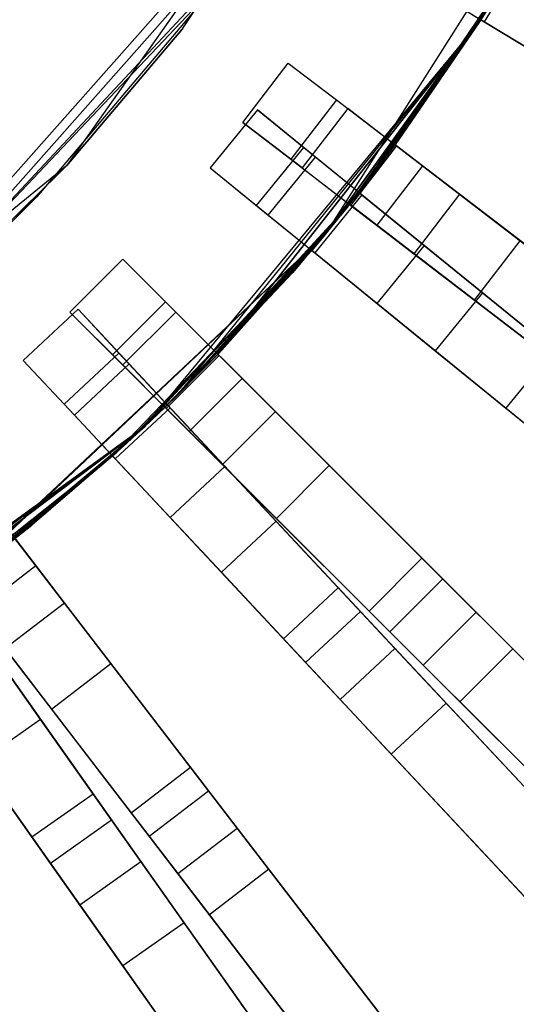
# Model space of a CAD drawing. Extents: x 0.2 to 26, y -12.8 to 12.8.
# Tile 34 of 97: x 17.5 to 19.1, y -7 to -3.7. Entities that reach past the tile are written whole.
import ezdxf

# ---------------------------------------------------------------- set-up
doc = ezdxf.new("R2010")
doc.units = 0
doc.header["$LTSCALE"] = 2.54
doc.layers.get('0').update_dxf_attribs({"color": 13, "linetype": 'CONTINUOUS'})

# ---------------------------------------------------------------- blocks, each defined once
blk = doc.blocks.new('PUKET-M-11161_B_STL')
at = {"color": 0}
for p, q in [((19.7443, -2.1631, 44.1364), (18.9972, -3.7508, 44.1364)), ((19.7443, -2.1631, 44.1364), (18.9972, -3.7508, 44.1364)), ((18.5918, -2.8524, 44.1364), (17.6181, -4.2318, 44.1364)), ((18.5918, -2.8524, 44.1364), (17.6181, -4.2318, 44.1364)), ((18.0062, -3.7737, 42.4364), (18.5918, -2.8524, 44.1364)), ((18.0062, -3.7737, 42.4364), (18.5918, -2.8524, 44.1364)), ((19.4207, -2.9805, 1.6364), (18.4805, -4.462, 1.6364)), ((19.4207, -2.9805, 1.6364), (18.4805, -4.462, 1.6364)), ((18.0062, -3.7737, 42.4364), (18.466, -3.0831, 42.4364)), ((18.0062, -3.7737, 42.4364), (18.466, -3.0831, 42.4364)), ((19.1801, -3.4457, 42.9708), (18.9972, -3.7508, 42.4364)), ((19.1801, -3.4457, 42.9708), (18.9972, -3.7508, 42.4364)), ((18.1329, -3.483, 44.1003), (17.1528, -4.5894, 44.1003)), ((17.1528, -4.5894, 1.6003), (18.1329, -3.483, 1.6003)), ((17.1528, -4.5894, 1.6003), (18.1329, -3.483, 1.6003)), ((18.1329, -3.483, 44.1003), (17.1528, -4.5894, 44.1003)), ((17.1727, -4.6119, 44.1003), (18.1576, -3.5001, 44.1003)), ((18.1576, -3.5001, 1.6003), (17.1727, -4.6119, 1.6003)), ((17.1727, -4.6119, 44.1003), (18.1576, -3.5001, 44.1003)), ((18.1576, -3.5001, 1.6003), (17.1727, -4.6119, 1.6003)), ((19.143, -3.5365, 38.3441), (19.0131, -3.7501, 38.3441)), ((19.143, -3.5365, 38.3441), (19.0131, -3.7501, 38.3441)), ((16.9996, -4.8094, 1.6364), (18.1521, -3.5754, 1.6364)), ((16.9996, -4.8094, 1.6364), (18.1521, -3.5754, 1.6364)), ((18.6516, -4.2467, 3.3364), (19.108, -3.5702, 3.3364)), ((18.6516, -4.2467, 3.3364), (19.108, -3.5702, 3.3364)), ((19.108, -3.5702, 3.3364), (19.0019, -3.7433, 2.8857)), ((19.108, -3.5702, 3.3364), (19.0019, -3.7433, 2.8857)), ((19.0019, -3.7433, 2.8857), (19.1001, -3.5836, 2.8861)), ((19.0019, -3.7433, 2.8857), (19.1001, -3.5836, 2.8861)), ((19.0856, -3.6077, 42.9711), (18.9972, -3.7508, 42.4364)), ((18.9972, -3.7508, 44.1364), (19.0856, -3.6077, 43.2437)), ((19.0856, -3.6077, 42.9711), (18.9972, -3.7508, 42.4364)), ((18.9972, -3.7508, 44.1364), (19.0856, -3.6077, 43.2437)), ((18.1031, -3.6438, 3.3364), (16.9996, -4.8094, 1.6364)), ((18.1031, -3.6438, 3.3364), (16.9996, -4.8094, 1.6364)), ((18.1031, -3.6438, 3.3364), (17.5186, -4.3359, 3.3364)), ((18.1031, -3.6438, 3.3364), (17.5186, -4.3359, 3.3364)), ((18.7994, -3.6201, 38.3338), (19.2424, -3.8896, 34.2389)), ((18.7994, -3.6201, 38.3338), (19.2424, -3.8896, 34.2389)), ((18.8422, -3.6462, 42.4364), (19.0131, -3.7501, 38.3441)), ((18.8422, -3.6462, 42.4364), (19.0131, -3.7501, 38.3441)), ((18.4805, -4.462, 1.6364), (19.0351, -3.6903, 2.6166)), ((18.4805, -4.462, 1.6364), (19.0351, -3.6903, 2.6166)), ((19.0351, -3.6903, 2.6166), (19.0019, -3.7433, 2.6163)), ((19.0351, -3.6903, 2.6166), (19.0019, -3.7433, 2.6163)), ((18.4805, -4.462, 1.6364), (19.0019, -3.7433, 2.6163)), ((18.4805, -4.462, 1.6364), (19.0019, -3.7433, 2.6163)), ((19.0019, -3.7433, 2.8857), (18.5949, -4.3199, 2.8857)), ((18.5949, -4.3199, 2.6163), (19.0019, -3.7433, 2.6163)), ((18.5949, -4.3199, 2.6163), (19.0019, -3.7433, 2.6163)), ((19.0019, -3.7433, 2.8857), (18.5949, -4.3199, 2.8857)), ((18.6516, -4.2467, 3.3364), (19.0019, -3.7433, 2.8857)), ((18.6516, -4.2467, 3.3364), (19.0019, -3.7433, 2.8857)), ((19.0184, -3.7172, 42.4364), (18.9972, -3.7508, 42.4364)), ((19.0184, -3.7172, 42.4364), (18.9972, -3.7508, 42.4364)), ((19.0019, -3.7433, 2.6163), (19.0019, -3.7433, 2.8857)), ((19.8084, -4.2337, 3.0687), (19.0019, -3.7433, 2.6163)), ((19.7161, -4.1776, 3.2954), (19.0019, -3.7433, 2.8857)), ((19.0019, -3.7433, 2.6163), (19.0019, -3.7433, 2.8857)), ((19.8084, -4.2337, 3.0687), (19.0019, -3.7433, 2.6163)), ((19.7161, -4.1776, 3.2954), (19.0019, -3.7433, 2.8857)), ((17.6181, -4.2318, 42.4364), (18.0062, -3.7737, 42.4364)), ((18.0062, -3.7737, 42.4364), (17.6181, -4.2318, 44.1364)), ((18.0062, -3.7737, 42.4364), (17.6181, -4.2318, 44.1364)), ((17.6181, -4.2318, 42.4364), (18.0062, -3.7737, 42.4364)), ((18.9972, -3.7508, 44.1364), (17.8787, -5.1028, 44.1364)), ((18.9972, -3.7508, 44.1364), (17.8787, -5.1028, 44.1364)), ((17.9923, -4.9937, 43.2433), (18.9972, -3.7508, 44.1364)), ((17.9923, -4.9937, 43.2433), (18.9972, -3.7508, 44.1364)), ((18.9972, -3.7508, 44.1364), (18.1242, -4.8606, 42.9711)), ((18.1242, -4.8606, 43.2437), (18.9972, -3.7508, 44.1364)), ((18.1242, -4.8606, 43.2437), (18.9972, -3.7508, 44.1364)), ((18.9972, -3.7508, 44.1364), (18.1242, -4.8606, 42.9711)), ((18.5634, -4.3598, 43.2437), (18.9972, -3.7508, 44.1364)), ((18.5634, -4.3598, 43.2437), (18.9972, -3.7508, 44.1364)), ((18.9972, -3.7508, 42.4364), (18.5804, -4.3384, 42.4364)), ((18.9972, -3.7508, 42.4364), (18.5804, -4.3384, 42.4364)), ((18.6021, -4.3107, 43.2433), (18.9972, -3.7508, 44.1364)), ((18.6021, -4.3107, 43.2433), (18.9972, -3.7508, 44.1364)), ((18.9972, -3.7508, 44.1364), (18.7156, -4.1615, 43.2437)), ((18.7156, -4.1615, 42.9711), (18.9972, -3.7508, 42.4364)), ((18.7156, -4.1615, 42.9711), (18.9972, -3.7508, 42.4364)), ((18.9972, -3.7508, 44.1364), (18.7156, -4.1615, 43.2437)), ((18.9972, -3.7508, 44.1364), (18.9972, -3.7508, 42.4364)), ((18.9972, -3.7508, 44.1364), (18.9972, -3.7508, 42.4364)), ((19.0131, -3.7501, 38.3441), (19.4562, -4.0195, 34.2595)), ((19.0131, -3.7501, 38.3441), (19.4562, -4.0195, 34.2595)), ((18.2069, -4.0863, 3.3364), (18.3591, -3.888, 3.3364)), ((18.2069, -4.0863, 3.3364), (18.3591, -3.888, 3.3364)), ((18.3591, -3.888, 3.3364), (18.5575, -4.0402, 3.3364)), ((18.3591, -3.888, 3.3364), (18.5575, -4.0402, 3.3364)), ((18.3591, -3.888, 3.3364), (18.5194, -4.011, 7.4956)), ((18.3591, -3.888, 3.3364), (18.5194, -4.011, 7.4956)), ((18.5194, -4.011, 7.4956), (18.3672, -4.2093, 7.4956)), ((18.5194, -4.011, 7.4956), (18.3672, -4.2093, 7.4956)), ((18.5194, -4.011, 7.4956), (18.9306, -4.3265, 11.6201)), ((18.5194, -4.011, 7.4956), (18.9306, -4.3265, 11.6201)), ((18.256, -4.0442, 42.4364), (18.0982, -4.2381, 42.4364)), ((18.256, -4.0442, 42.4364), (18.0982, -4.2381, 42.4364)), ((18.4499, -4.202, 42.4364), (18.256, -4.0442, 42.4364)), ((18.256, -4.0442, 42.4364), (18.411, -4.1703, 38.3338)), ((18.256, -4.0442, 42.4364), (18.411, -4.1703, 38.3338)), ((18.4499, -4.202, 42.4364), (18.256, -4.0442, 42.4364)), ((18.5575, -4.0402, 3.3364), (18.4053, -4.2385, 3.3364)), ((18.5575, -4.0402, 3.3364), (18.4053, -4.2385, 3.3364)), ((18.7204, -4.1652, 7.5246), (18.5575, -4.0402, 3.3364)), ((18.7204, -4.1652, 7.5246), (18.5575, -4.0402, 3.3364)), ((18.4053, -4.2385, 3.3364), (18.2069, -4.0863, 3.3364)), ((18.2069, -4.0863, 3.3364), (18.3672, -4.2093, 7.4956)), ((18.2069, -4.0863, 3.3364), (18.3672, -4.2093, 7.4956)), ((18.4053, -4.2385, 3.3364), (18.2069, -4.0863, 3.3364)), ((18.2532, -4.3643, 38.3338), (18.411, -4.1703, 38.3338)), ((18.2532, -4.3643, 38.3338), (18.411, -4.1703, 38.3338)), ((18.411, -4.1703, 38.3338), (18.8133, -4.4976, 34.2389)), ((18.411, -4.1703, 38.3338), (18.8133, -4.4976, 34.2389)), ((18.5682, -4.3635, 7.5246), (18.7204, -4.1652, 7.5246)), ((18.5682, -4.3635, 7.5246), (18.7204, -4.1652, 7.5246)), ((18.7156, -4.1615, 42.9711), (18.5804, -4.3384, 42.4364)), ((18.7156, -4.1615, 42.9711), (18.5804, -4.3384, 42.4364)), ((18.6021, -4.3107, 43.2433), (18.7156, -4.1615, 43.2437)), ((18.6021, -4.3107, 43.2433), (18.7156, -4.1615, 43.2437)), ((18.7156, -4.1615, 42.9711), (18.6782, -4.2116, 42.9708)), ((18.7156, -4.1615, 42.9711), (18.6782, -4.2116, 42.9708)), ((18.7156, -4.1615, 43.2437), (18.7156, -4.1615, 42.9711)), ((18.8065, -4.2312, 42.9191), (18.7156, -4.1615, 42.9711)), ((18.7156, -4.1615, 43.2437), (18.7156, -4.1615, 42.9711)), ((18.7156, -4.1615, 43.2437), (19.5575, -4.8075, 42.6925)), ((18.8065, -4.2312, 42.9191), (18.7156, -4.1615, 42.9711)), ((18.7156, -4.1615, 43.2437), (19.5575, -4.8075, 42.6925)), ((19.1326, -4.4815, 11.6287), (18.7204, -4.1652, 7.5246)), ((19.1326, -4.4815, 11.6287), (18.7204, -4.1652, 7.5246)), ((18.2921, -4.3959, 42.4364), (18.4499, -4.202, 42.4364)), ((18.2921, -4.3959, 42.4364), (18.4499, -4.202, 42.4364)), ((18.605, -4.3282, 38.3441), (18.4499, -4.202, 42.4364)), ((18.605, -4.3282, 38.3441), (18.4499, -4.202, 42.4364)), ((17.6181, -4.2318, 44.1364), (16.3083, -5.2974, 44.1364)), ((17.6181, -4.2318, 44.1364), (16.3083, -5.2974, 44.1364)), ((17.2538, -4.5909, 42.4364), (17.6181, -4.2318, 42.4364)), ((17.6181, -4.2318, 44.1364), (17.2538, -4.5909, 42.4364)), ((17.2538, -4.5909, 42.4364), (17.6181, -4.2318, 42.4364)), ((17.6181, -4.2318, 44.1364), (17.2538, -4.5909, 42.4364)), ((17.6181, -4.2318, 42.4364), (17.6181, -4.2318, 44.1364)), ((17.6181, -4.2318, 42.4364), (17.6181, -4.2318, 44.1364)), ((18.0982, -4.2381, 42.4364), (18.2921, -4.3959, 42.4364)), ((18.0982, -4.2381, 42.4364), (18.2921, -4.3959, 42.4364)), ((18.0982, -4.2381, 42.4364), (18.2532, -4.3643, 38.3338)), ((18.0982, -4.2381, 42.4364), (18.2532, -4.3643, 38.3338)), ((18.3672, -4.2093, 7.4956), (18.7784, -4.5248, 11.6201)), ((18.3672, -4.2093, 7.4956), (18.7784, -4.5248, 11.6201)), ((18.6782, -4.2116, 42.9708), (18.3744, -4.5871, 42.4364)), ((18.6782, -4.2116, 42.9708), (18.3744, -4.5871, 42.4364)), ((18.4053, -4.2385, 3.3364), (18.5682, -4.3635, 7.5246)), ((18.4053, -4.2385, 3.3364), (18.5682, -4.3635, 7.5246)), ((18.6782, -4.2116, 42.9708), (18.5634, -4.3598, 42.9711)), ((18.6782, -4.2116, 42.9708), (18.5634, -4.3598, 42.9711)), ((18.6782, -4.2116, 42.9708), (18.5804, -4.3384, 42.4364)), ((18.6782, -4.2116, 42.9708), (18.5804, -4.3384, 42.4364)), ((18.8065, -4.2312, 42.9191), (18.6543, -4.4296, 42.9191)), ((18.8065, -4.2312, 42.9191), (18.6543, -4.4296, 42.9191)), ((19.8197, -5.0087, 42.1723), (18.8065, -4.2312, 42.9191)), ((19.8197, -5.0087, 42.1723), (18.8065, -4.2312, 42.9191)), ((18.5343, -4.3961, 3.3364), (18.6516, -4.2467, 3.3364)), ((18.5343, -4.3961, 3.3364), (18.6516, -4.2467, 3.3364)), ((18.5561, -4.369, 2.8861), (18.6516, -4.2467, 3.3364)), ((18.5561, -4.369, 2.8861), (18.6516, -4.2467, 3.3364)), ((18.6516, -4.2467, 3.3364), (18.5949, -4.3199, 2.8857)), ((18.6516, -4.2467, 3.3364), (18.5949, -4.3199, 2.8857)), ((17.5186, -4.3359, 3.3364), (16.9996, -4.8094, 1.6364)), ((17.5186, -4.3359, 3.3364), (16.9996, -4.8094, 1.6364)), ((17.5186, -4.3359, 3.3364), (17.4285, -4.4261, 3.3364)), ((17.5186, -4.3359, 3.3364), (17.4285, -4.4261, 3.3364)), ((18.5804, -4.3384, 42.4364), (18.3744, -4.5871, 42.4364)), ((18.5804, -4.3384, 42.4364), (18.3744, -4.5871, 42.4364)), ((18.605, -4.3282, 38.3441), (18.4472, -4.5221, 38.3441)), ((18.605, -4.3282, 38.3441), (18.4472, -4.5221, 38.3441)), ((18.5949, -4.3199, 2.6163), (18.4805, -4.462, 2.6166)), ((18.4805, -4.462, 1.6364), (18.5949, -4.3199, 2.6163)), ((18.4805, -4.462, 1.6364), (18.5949, -4.3199, 2.6163)), ((18.5949, -4.3199, 2.6163), (18.4805, -4.462, 2.6166)), ((18.5561, -4.369, 2.8861), (18.5949, -4.3199, 2.8857)), ((18.5561, -4.369, 2.8861), (18.5949, -4.3199, 2.8857)), ((18.5634, -4.3598, 43.2437), (18.6021, -4.3107, 43.2433)), ((18.5634, -4.3598, 43.2437), (18.6021, -4.3107, 43.2433)), ((18.5949, -4.3199, 2.8857), (18.5949, -4.3199, 2.6163)), ((18.5949, -4.3199, 2.6163), (19.3271, -4.9156, 3.0687)), ((19.2433, -4.8475, 3.2954), (18.5949, -4.3199, 2.8857)), ((18.5949, -4.3199, 2.6163), (19.3271, -4.9156, 3.0687)), ((18.5949, -4.3199, 2.8857), (18.5949, -4.3199, 2.6163)), ((19.2433, -4.8475, 3.2954), (18.5949, -4.3199, 2.8857)), ((19.0073, -4.6555, 34.2595), (18.605, -4.3282, 38.3441)), ((19.0073, -4.6555, 34.2595), (18.605, -4.3282, 38.3441)), ((18.9306, -4.3265, 11.6201), (18.7784, -4.5248, 11.6201)), ((18.9306, -4.3265, 11.6201), (18.7784, -4.5248, 11.6201)), ((18.9306, -4.3265, 11.6201), (19.4797, -4.7478, 15.0929)), ((18.9306, -4.3265, 11.6201), (19.4797, -4.7478, 15.0929)), ((18.5634, -4.3598, 43.2437), (17.8787, -5.1028, 42.4364)), ((17.8787, -5.1028, 42.4364), (18.5634, -4.3598, 42.9711)), ((17.8787, -5.1028, 42.4364), (18.5634, -4.3598, 42.9711)), ((18.5634, -4.3598, 43.2437), (17.8787, -5.1028, 42.4364)), ((18.5634, -4.3598, 42.9711), (17.9749, -5.0107, 42.4364)), ((18.5634, -4.3598, 42.9711), (17.9749, -5.0107, 42.4364)), ((18.5634, -4.3598, 43.2437), (18.1242, -4.8606, 42.9711)), ((18.5634, -4.3598, 43.2437), (18.1242, -4.8606, 42.9711)), ((18.2532, -4.3643, 38.3338), (18.6555, -4.6915, 34.2389)), ((18.2532, -4.3643, 38.3338), (18.6555, -4.6915, 34.2389)), ((18.5634, -4.3598, 42.9711), (18.3744, -4.5871, 42.4364)), ((18.5634, -4.3598, 42.9711), (18.3744, -4.5871, 42.4364)), ((18.4805, -4.462, 2.8861), (18.5561, -4.369, 2.8861)), ((18.4805, -4.462, 2.8861), (18.5561, -4.369, 2.8861)), ((18.5561, -4.369, 2.8861), (18.5343, -4.3961, 3.3364)), ((18.5561, -4.369, 2.8861), (18.5343, -4.3961, 3.3364)), ((18.5634, -4.3598, 42.9711), (18.5634, -4.3598, 43.2437)), ((18.6543, -4.4296, 42.9191), (18.5634, -4.3598, 42.9711)), ((19.4053, -5.0058, 42.6925), (18.5634, -4.3598, 43.2437)), ((18.5634, -4.3598, 42.9711), (18.5634, -4.3598, 43.2437)), ((18.6543, -4.4296, 42.9191), (18.5634, -4.3598, 42.9711)), ((19.4053, -5.0058, 42.6925), (18.5634, -4.3598, 43.2437)), ((18.5682, -4.3635, 7.5246), (18.9804, -4.6798, 11.6287)), ((18.5682, -4.3635, 7.5246), (18.9804, -4.6798, 11.6287)), ((18.2921, -4.3959, 42.4364), (18.4472, -4.5221, 38.3441)), ((18.2921, -4.3959, 42.4364), (18.4472, -4.5221, 38.3441)), ((18.4805, -4.462, 3.3364), (18.5343, -4.3961, 3.3364)), ((18.4805, -4.462, 2.8861), (18.5343, -4.3961, 3.3364)), ((18.4805, -4.462, 3.3364), (18.5343, -4.3961, 3.3364)), ((18.4805, -4.462, 2.8861), (18.5343, -4.3961, 3.3364)), ((19.6675, -5.2071, 42.1723), (18.6543, -4.4296, 42.9191)), ((19.6675, -5.2071, 42.1723), (18.6543, -4.4296, 42.9191)), ((18.4805, -4.462, 1.6364), (17.2014, -5.6631, 1.6364)), ((18.4805, -4.462, 1.6364), (17.2014, -5.6631, 1.6364)), ((17.2251, -5.6458, 2.6163), (18.4805, -4.462, 1.6364)), ((17.2251, -5.6458, 2.6163), (18.4805, -4.462, 1.6364)), ((17.7726, -5.2004, 2.6163), (18.4805, -4.462, 1.6364)), ((17.7726, -5.2004, 2.6163), (18.4805, -4.462, 1.6364)), ((18.4805, -4.462, 1.6364), (17.8189, -5.1583, 2.6166)), ((18.4805, -4.462, 1.6364), (17.8189, -5.1583, 2.6166)), ((17.9554, -5.0297, 2.8857), (18.4805, -4.462, 3.3364)), ((18.4805, -4.462, 1.6364), (17.9554, -5.0297, 2.6163)), ((18.4805, -4.462, 1.6364), (17.9554, -5.0297, 2.6163)), ((17.9554, -5.0297, 2.8857), (18.4805, -4.462, 3.3364)), ((18.127, -4.8577, 3.3364), (18.4805, -4.462, 3.3364)), ((18.127, -4.8577, 3.3364), (18.4805, -4.462, 3.3364)), ((18.4371, -4.5139, 2.6163), (18.4805, -4.462, 1.6364)), ((18.4371, -4.5139, 2.6163), (18.4805, -4.462, 1.6364)), ((18.4371, -4.5139, 2.8857), (18.4805, -4.462, 3.3364)), ((18.4371, -4.5139, 2.8857), (18.4805, -4.462, 3.3364)), ((18.4371, -4.5139, 2.8857), (18.4805, -4.462, 2.8861)), ((18.4371, -4.5139, 2.8857), (18.4805, -4.462, 2.8861)), ((18.4772, -4.4659, 2.6166), (18.4371, -4.5139, 2.6163)), ((18.4772, -4.4659, 2.6166), (18.4371, -4.5139, 2.6163)), ((18.4805, -4.462, 2.6166), (18.4772, -4.4659, 2.6166)), ((18.4772, -4.4659, 2.6166), (18.4805, -4.462, 1.6364)), ((18.4772, -4.4659, 2.6166), (18.4805, -4.462, 1.6364)), ((18.4805, -4.462, 2.6166), (18.4772, -4.4659, 2.6166)), ((18.4805, -4.462, 2.6166), (18.4805, -4.462, 1.6364)), ((18.4805, -4.462, 2.6166), (18.4805, -4.462, 1.6364)), ((18.4805, -4.462, 2.8861), (18.4805, -4.462, 3.3364)), ((18.4805, -4.462, 2.8861), (18.4805, -4.462, 3.3364)), ((18.6555, -4.6915, 34.2389), (18.8133, -4.4976, 34.2389)), ((18.6555, -4.6915, 34.2389), (18.8133, -4.4976, 34.2389)), ((18.8133, -4.4976, 34.2389), (19.458, -5.0222, 30.2316)), ((18.8133, -4.4976, 34.2389), (19.458, -5.0222, 30.2316)), ((18.9804, -4.6798, 11.6287), (19.1326, -4.4815, 11.6287)), ((18.9804, -4.6798, 11.6287), (19.1326, -4.4815, 11.6287)), ((18.4371, -4.5139, 2.6163), (17.9554, -5.0297, 2.6163)), ((18.4371, -4.5139, 2.6163), (17.9554, -5.0297, 2.6163)), ((18.4371, -4.5139, 2.8857), (17.9554, -5.0297, 2.8857)), ((18.4371, -4.5139, 2.8857), (17.9554, -5.0297, 2.8857)), ((18.4371, -4.5139, 2.6163), (18.4371, -4.5139, 2.8857)), ((19.1693, -5.1096, 3.0687), (18.4371, -4.5139, 2.6163)), ((19.0855, -5.0414, 3.2954), (18.4371, -4.5139, 2.8857)), ((18.4371, -4.5139, 2.6163), (18.4371, -4.5139, 2.8857)), ((19.1693, -5.1096, 3.0687), (18.4371, -4.5139, 2.6163)), ((19.0855, -5.0414, 3.2954), (18.4371, -4.5139, 2.8857)), ((18.4472, -4.5221, 38.3441), (18.8495, -4.8494, 34.2595)), ((18.4472, -4.5221, 38.3441), (18.8495, -4.8494, 34.2595)), ((18.7784, -4.5248, 11.6201), (19.3275, -4.9462, 15.0929)), ((18.7784, -4.5248, 11.6201), (19.3275, -4.9462, 15.0929)), ((17.6298, -4.7197, 3.3364), (17.8066, -4.5429, 3.3364)), ((17.6298, -4.7197, 3.3364), (17.8066, -4.5429, 3.3364)), ((17.8066, -4.5429, 3.3364), (17.9833, -4.7197, 3.3364)), ((17.8066, -4.5429, 3.3364), (17.9833, -4.7197, 3.3364)), ((17.8066, -4.5429, 3.3364), (17.9494, -4.6857, 7.4956)), ((17.8066, -4.5429, 3.3364), (17.9494, -4.6857, 7.4956)), ((18.3744, -4.5871, 42.4364), (17.9749, -5.0107, 42.4364)), ((18.3744, -4.5871, 42.4364), (17.9749, -5.0107, 42.4364)), ((19.0073, -4.6555, 34.2595), (18.8495, -4.8494, 34.2595)), ((19.0073, -4.6555, 34.2595), (18.8495, -4.8494, 34.2595)), ((19.652, -5.18, 30.2624), (19.0073, -4.6555, 34.2595)), ((19.652, -5.18, 30.2624), (19.0073, -4.6555, 34.2595)), ((17.9494, -4.6857, 7.4956), (17.7726, -4.8625, 7.4956)), ((17.9494, -4.6857, 7.4956), (17.7726, -4.8625, 7.4956)), ((17.9494, -4.6857, 7.4956), (18.3159, -5.0522, 11.6201)), ((17.9494, -4.6857, 7.4956), (18.3159, -5.0522, 11.6201)), ((18.6555, -4.6915, 34.2389), (19.3002, -5.2161, 30.2316)), ((18.6555, -4.6915, 34.2389), (19.3002, -5.2161, 30.2316)), ((18.9804, -4.6798, 11.6287), (19.53, -5.1015, 15.0852)), ((18.9804, -4.6798, 11.6287), (19.53, -5.1015, 15.0852)), ((17.6571, -4.7104, 42.4364), (17.4744, -4.881, 42.4364)), ((17.6571, -4.7104, 42.4364), (17.4744, -4.881, 42.4364)), ((17.8066, -4.8964, 3.3364), (17.6298, -4.7197, 3.3364)), ((17.6298, -4.7197, 3.3364), (17.7726, -4.8625, 7.4956)), ((17.6298, -4.7197, 3.3364), (17.7726, -4.8625, 7.4956)), ((17.8066, -4.8964, 3.3364), (17.6298, -4.7197, 3.3364)), ((17.8278, -4.8931, 42.4364), (17.6571, -4.7104, 42.4364)), ((17.6571, -4.7104, 42.4364), (17.7935, -4.8565, 38.3338)), ((17.6571, -4.7104, 42.4364), (17.7935, -4.8565, 38.3338)), ((17.8278, -4.8931, 42.4364), (17.6571, -4.7104, 42.4364)), ((17.9833, -4.7197, 3.3364), (17.8066, -4.8964, 3.3364)), ((17.9833, -4.7197, 3.3364), (17.8066, -4.8964, 3.3364)), ((18.1285, -4.8649, 7.5246), (17.9833, -4.7197, 3.3364)), ((18.1285, -4.8649, 7.5246), (17.9833, -4.7197, 3.3364)), ((17.6108, -5.0271, 38.3338), (17.7935, -4.8565, 38.3338)), ((17.6108, -5.0271, 38.3338), (17.7935, -4.8565, 38.3338)), ((17.7726, -4.8625, 7.4956), (18.1391, -5.229, 11.6201)), ((17.7726, -4.8625, 7.4956), (18.1391, -5.229, 11.6201)), ((17.7935, -4.8565, 38.3338), (18.1475, -5.2355, 34.2389)), ((17.7935, -4.8565, 38.3338), (18.1475, -5.2355, 34.2389)), ((17.8787, -5.1028, 42.4364), (18.1242, -4.8606, 42.9711)), ((17.8787, -5.1028, 42.4364), (18.1242, -4.8606, 42.9711)), ((17.9102, -5.073, 2.8861), (18.127, -4.8577, 3.3364)), ((17.9102, -5.073, 2.8861), (18.127, -4.8577, 3.3364)), ((17.9362, -5.0482, 3.3364), (18.127, -4.8577, 3.3364)), ((17.9362, -5.0482, 3.3364), (18.127, -4.8577, 3.3364)), ((17.9518, -5.0417, 7.5246), (18.1285, -4.8649, 7.5246)), ((17.9518, -5.0417, 7.5246), (18.1285, -4.8649, 7.5246)), ((17.9554, -5.0297, 2.8857), (18.127, -4.8577, 3.3364)), ((17.9554, -5.0297, 2.8857), (18.127, -4.8577, 3.3364)), ((17.9923, -4.9937, 43.2433), (18.1242, -4.8606, 43.2437)), ((17.9923, -4.9937, 43.2433), (18.1242, -4.8606, 43.2437)), ((18.1242, -4.8606, 42.9711), (18.0806, -4.9054, 42.9708)), ((18.1242, -4.8606, 42.9711), (18.0806, -4.9054, 42.9708)), ((18.1242, -4.8606, 43.2437), (18.1242, -4.8606, 42.9711)), ((18.2052, -4.9416, 42.9191), (18.1242, -4.8606, 42.9711)), ((18.1242, -4.8606, 43.2437), (18.1242, -4.8606, 42.9711)), ((18.1242, -4.8606, 43.2437), (18.8746, -5.611, 42.6925)), ((18.2052, -4.9416, 42.9191), (18.1242, -4.8606, 42.9711)), ((18.1242, -4.8606, 43.2437), (18.8746, -5.611, 42.6925)), ((18.4959, -5.2322, 11.6287), (18.1285, -4.8649, 7.5246)), ((18.4959, -5.2322, 11.6287), (18.1285, -4.8649, 7.5246)), ((18.8495, -4.8494, 34.2595), (19.4943, -5.3739, 30.2624)), ((18.8495, -4.8494, 34.2595), (19.4943, -5.3739, 30.2624)), ((19.0855, -5.0414, 3.2954), (19.2433, -4.8475, 3.2954)), ((19.0855, -5.0414, 3.2954), (19.2433, -4.8475, 3.2954)), ((17.4744, -4.881, 42.4364), (17.6451, -5.0638, 42.4364)), ((17.4744, -4.881, 42.4364), (17.6451, -5.0638, 42.4364)), ((17.4744, -4.881, 42.4364), (17.6108, -5.0271, 38.3338)), ((17.4744, -4.881, 42.4364), (17.6108, -5.0271, 38.3338)), ((17.6451, -5.0638, 42.4364), (17.8278, -4.8931, 42.4364)), ((17.6451, -5.0638, 42.4364), (17.8278, -4.8931, 42.4364)), ((17.8066, -4.8964, 3.3364), (17.9518, -5.0417, 7.5246)), ((17.8066, -4.8964, 3.3364), (17.9518, -5.0417, 7.5246)), ((17.9643, -5.0392, 38.3441), (17.8278, -4.8931, 42.4364)), ((17.9643, -5.0392, 38.3441), (17.8278, -4.8931, 42.4364)), ((18.0806, -4.9054, 42.9708), (17.8787, -5.1028, 42.4364)), ((18.0806, -4.9054, 42.9708), (17.8787, -5.1028, 42.4364)), ((18.0806, -4.9054, 42.9708), (17.9475, -5.0373, 42.9711)), ((18.0806, -4.9054, 42.9708), (17.9475, -5.0373, 42.9711)), ((18.2052, -4.9416, 42.9191), (18.0285, -5.1184, 42.9191)), ((18.2052, -4.9416, 42.9191), (18.0285, -5.1184, 42.9191)), ((19.1084, -5.8447, 42.1723), (18.2052, -4.9416, 42.9191)), ((19.1084, -5.8447, 42.1723), (18.2052, -4.9416, 42.9191)), ((17.9923, -4.9937, 43.2433), (17.8787, -5.1028, 44.1364)), ((17.9923, -4.9937, 43.2433), (17.8787, -5.1028, 44.1364)), ((17.9475, -5.0373, 43.2437), (17.9923, -4.9937, 43.2433)), ((17.9475, -5.0373, 43.2437), (17.9923, -4.9937, 43.2433)), ((17.6108, -5.0271, 38.3338), (17.9648, -5.4061, 34.2389)), ((17.6108, -5.0271, 38.3338), (17.9648, -5.4061, 34.2389)), ((17.9554, -5.0297, 2.6163), (17.8189, -5.1583, 2.6166)), ((17.9554, -5.0297, 2.6163), (17.8189, -5.1583, 2.6166)), ((17.9749, -5.0107, 42.4364), (17.8787, -5.1028, 42.4364)), ((17.9749, -5.0107, 42.4364), (17.8787, -5.1028, 42.4364)), ((17.9102, -5.073, 2.8861), (17.9554, -5.0297, 2.8857)), ((17.9102, -5.073, 2.8861), (17.9554, -5.0297, 2.8857)), ((17.9554, -5.0297, 2.8857), (17.9554, -5.0297, 2.6163)), ((17.9554, -5.0297, 2.6163), (18.5996, -5.7195, 3.0687)), ((18.5259, -5.6406, 3.2954), (17.9554, -5.0297, 2.8857)), ((17.9554, -5.0297, 2.6163), (18.5996, -5.7195, 3.0687)), ((17.9554, -5.0297, 2.8857), (17.9554, -5.0297, 2.6163)), ((18.5259, -5.6406, 3.2954), (17.9554, -5.0297, 2.8857)), ((17.5032, -5.431, 3.3364), (17.9362, -5.0482, 3.3364)), ((17.5032, -5.431, 3.3364), (17.9362, -5.0482, 3.3364)), ((17.6451, -5.0638, 42.4364), (17.7815, -5.2099, 38.3441)), ((17.6451, -5.0638, 42.4364), (17.7815, -5.2099, 38.3441)), ((17.7726, -5.2004, 2.8857), (17.9362, -5.0482, 3.3364)), ((17.7726, -5.2004, 2.8857), (17.9362, -5.0482, 3.3364)), ((17.9643, -5.0392, 38.3441), (17.7815, -5.2099, 38.3441)), ((17.9643, -5.0392, 38.3441), (17.7815, -5.2099, 38.3441)), ((17.9475, -5.0373, 42.9711), (17.8787, -5.1028, 42.4364)), ((17.9475, -5.0373, 43.2437), (17.8787, -5.1028, 44.1364)), ((17.9475, -5.0373, 42.9711), (17.8787, -5.1028, 42.4364)), ((17.9475, -5.0373, 43.2437), (17.8787, -5.1028, 44.1364)), ((17.9102, -5.073, 2.8861), (17.9362, -5.0482, 3.3364)), ((17.9102, -5.073, 2.8861), (17.9362, -5.0482, 3.3364)), ((17.9475, -5.0373, 42.9711), (17.9475, -5.0373, 43.2437)), ((18.0285, -5.1184, 42.9191), (17.9475, -5.0373, 42.9711)), ((18.6978, -5.7877, 42.6925), (17.9475, -5.0373, 43.2437)), ((17.9475, -5.0373, 42.9711), (17.9475, -5.0373, 43.2437)), ((18.0285, -5.1184, 42.9191), (17.9475, -5.0373, 42.9711)), ((18.6978, -5.7877, 42.6925), (17.9475, -5.0373, 43.2437)), ((17.9518, -5.0417, 7.5246), (18.3191, -5.409, 11.6287)), ((17.9518, -5.0417, 7.5246), (18.3191, -5.409, 11.6287)), ((18.3182, -5.4183, 34.2595), (17.9643, -5.0392, 38.3441)), ((18.3182, -5.4183, 34.2595), (17.9643, -5.0392, 38.3441)), ((18.3159, -5.0522, 11.6201), (18.1391, -5.229, 11.6201)), ((18.3159, -5.0522, 11.6201), (18.1391, -5.229, 11.6201)), ((18.3159, -5.0522, 11.6201), (18.8053, -5.5417, 15.0929)), ((18.3159, -5.0522, 11.6201), (18.8053, -5.5417, 15.0929)), ((20.0392, -5.8173, 4.1609), (19.0855, -5.0414, 3.2954)), ((20.0392, -5.8173, 4.1609), (19.0855, -5.0414, 3.2954)), ((17.7726, -5.2004, 2.8857), (17.9102, -5.073, 2.8861)), ((17.7726, -5.2004, 2.8857), (17.9102, -5.073, 2.8861)), ((17.8787, -5.1028, 44.1364), (16.4592, -6.1341, 44.1364)), ((17.8787, -5.1028, 44.1364), (16.4592, -6.1341, 44.1364)), ((16.5326, -6.0932, 43.2433), (17.8787, -5.1028, 44.1364)), ((16.5326, -6.0932, 43.2433), (17.8787, -5.1028, 44.1364)), ((17.8787, -5.1028, 44.1364), (16.6946, -5.9987, 42.9711)), ((16.6946, -5.9987, 43.2437), (17.8787, -5.1028, 44.1364)), ((16.6946, -5.9987, 43.2437), (17.8787, -5.1028, 44.1364)), ((17.8787, -5.1028, 44.1364), (16.6946, -5.9987, 42.9711)), ((17.2484, -5.6287, 43.2437), (17.8787, -5.1028, 44.1364)), ((17.2484, -5.6287, 43.2437), (17.8787, -5.1028, 44.1364)), ((17.4467, -5.4765, 43.2437), (17.8787, -5.1028, 44.1364)), ((17.4467, -5.4765, 43.2437), (17.8787, -5.1028, 44.1364)), ((17.4467, -5.4765, 42.9711), (17.8787, -5.1028, 42.4364)), ((17.4467, -5.4765, 42.9711), (17.8787, -5.1028, 42.4364)), ((17.8787, -5.1028, 42.4364), (17.7861, -5.1882, 42.4364)), ((17.8787, -5.1028, 42.4364), (17.7861, -5.1882, 42.4364)), ((17.8787, -5.1028, 44.1364), (17.8787, -5.1028, 42.4364)), ((17.8787, -5.1028, 44.1364), (17.8787, -5.1028, 42.4364)), ((18.9316, -6.0215, 42.1723), (18.0285, -5.1184, 42.9191)), ((18.9316, -6.0215, 42.1723), (18.0285, -5.1184, 42.9191)), ((17.8189, -5.1583, 2.6166), (17.7726, -5.2004, 2.6163)), ((17.8189, -5.1583, 2.6166), (17.7726, -5.2004, 2.6163)), ((17.7861, -5.1882, 42.4364), (17.0841, -5.7465, 42.4364)), ((17.7861, -5.1882, 42.4364), (17.0841, -5.7465, 42.4364)), ((17.4467, -5.4765, 42.9711), (17.7861, -5.1882, 42.4364)), ((17.4467, -5.4765, 42.9711), (17.7861, -5.1882, 42.4364)), ((17.2251, -5.6458, 2.6163), (17.7726, -5.2004, 2.6163)), ((17.7726, -5.2004, 2.8857), (17.2251, -5.6458, 2.8857)), ((17.2251, -5.6458, 2.6163), (17.7726, -5.2004, 2.6163)), ((17.7726, -5.2004, 2.8857), (17.2251, -5.6458, 2.8857)), ((17.3463, -5.5549, 3.3364), (17.7726, -5.2004, 2.8857)), ((17.3463, -5.5549, 3.3364), (17.7726, -5.2004, 2.8857)), ((17.7726, -5.2004, 2.8857), (17.5032, -5.431, 3.3364)), ((17.7726, -5.2004, 2.8857), (17.5032, -5.431, 3.3364)), ((17.7726, -5.2004, 2.6163), (17.7726, -5.2004, 2.8857)), ((18.4169, -5.8902, 3.0687), (17.7726, -5.2004, 2.6163)), ((18.3432, -5.8113, 3.2954), (17.7726, -5.2004, 2.8857)), ((17.7726, -5.2004, 2.6163), (17.7726, -5.2004, 2.8857)), ((18.4169, -5.8902, 3.0687), (17.7726, -5.2004, 2.6163)), ((18.3432, -5.8113, 3.2954), (17.7726, -5.2004, 2.8857)), ((17.7815, -5.2099, 38.3441), (18.1355, -5.5889, 34.2595)), ((17.7815, -5.2099, 38.3441), (18.1355, -5.5889, 34.2595)), ((17.9648, -5.4061, 34.2389), (18.1475, -5.2355, 34.2389)), ((17.9648, -5.4061, 34.2389), (18.1475, -5.2355, 34.2389)), ((18.1391, -5.229, 11.6201), (18.6285, -5.7184, 15.0929)), ((18.1391, -5.229, 11.6201), (18.6285, -5.7184, 15.0929)), ((18.1475, -5.2355, 34.2389), (18.7148, -5.8429, 30.2316)), ((18.1475, -5.2355, 34.2389), (18.7148, -5.8429, 30.2316)), ((18.3191, -5.409, 11.6287), (18.4959, -5.2322, 11.6287)), ((18.3191, -5.409, 11.6287), (18.4959, -5.2322, 11.6287)), ((18.9857, -5.7221, 15.0852), (18.4959, -5.2322, 11.6287)), ((18.9857, -5.7221, 15.0852), (18.4959, -5.2322, 11.6287)), ((17.2962, -5.2803, 7.4956), (17.6117, -5.6915, 11.6201)), ((17.2962, -5.2803, 7.4956), (17.6117, -5.6915, 11.6201)), ((17.9648, -5.4061, 34.2389), (18.5321, -6.0136, 30.2316)), ((17.9648, -5.4061, 34.2389), (18.5321, -6.0136, 30.2316)), ((18.3182, -5.4183, 34.2595), (18.1355, -5.5889, 34.2595)), ((18.3182, -5.4183, 34.2595), (18.1355, -5.5889, 34.2595)), ((18.8855, -6.0257, 30.2624), (18.3182, -5.4183, 34.2595)), ((18.8855, -6.0257, 30.2624), (18.3182, -5.4183, 34.2595)), ((18.3191, -5.409, 11.6287), (18.809, -5.8988, 15.0852)), ((18.3191, -5.409, 11.6287), (18.809, -5.8988, 15.0852)), ((17.3463, -5.5549, 3.3364), (17.5032, -5.431, 3.3364)), ((17.3463, -5.5549, 3.3364), (17.5032, -5.431, 3.3364)), ((17.5165, -5.5674, 42.9191), (17.4467, -5.4765, 42.9711)), ((17.4467, -5.4765, 43.2437), (18.0927, -6.3184, 42.6925)), ((17.5165, -5.5674, 42.9191), (17.4467, -5.4765, 42.9711)), ((17.4467, -5.4765, 43.2437), (18.0927, -6.3184, 42.6925)), ((17.7667, -5.8935, 11.6287), (17.4504, -5.4813, 7.5246)), ((17.7667, -5.8935, 11.6287), (17.4504, -5.4813, 7.5246)), ((18.8053, -5.5417, 15.0929), (18.6285, -5.7184, 15.0929)), ((18.8053, -5.5417, 15.0929), (18.6285, -5.7184, 15.0929)), ((18.8053, -5.5417, 15.0929), (19.5441, -6.2804, 18.7313)), ((18.8053, -5.5417, 15.0929), (19.5441, -6.2804, 18.7313)), ((17.5165, -5.5674, 42.9191), (17.3181, -5.7196, 42.9191)), ((17.5165, -5.5674, 42.9191), (17.3181, -5.7196, 42.9191)), ((18.294, -6.5807, 42.1723), (17.5165, -5.5674, 42.9191)), ((18.294, -6.5807, 42.1723), (17.5165, -5.5674, 42.9191)), ((18.1355, -5.5889, 34.2595), (18.7028, -6.1963, 30.2624)), ((18.1355, -5.5889, 34.2595), (18.7028, -6.1963, 30.2624)), ((18.6978, -5.7877, 42.6925), (18.8746, -5.611, 42.6925)), ((18.6978, -5.7877, 42.6925), (18.8746, -5.611, 42.6925)), ((18.8746, -5.611, 42.6925), (19.8327, -6.5691, 41.6555)), ((18.8746, -5.611, 42.6925), (19.8327, -6.5691, 41.6555)), ((17.2251, -5.6458, 2.6163), (17.7694, -6.4169, 3.0687)), ((17.7072, -6.3287, 3.2954), (17.2251, -5.6458, 2.8857)), ((17.2251, -5.6458, 2.6163), (17.7694, -6.4169, 3.0687)), ((17.7072, -6.3287, 3.2954), (17.2251, -5.6458, 2.8857)), ((17.8944, -6.4706, 42.6925), (17.2484, -5.6287, 43.2437)), ((17.8944, -6.4706, 42.6925), (17.2484, -5.6287, 43.2437)), ((17.2521, -5.6335, 7.5246), (17.5683, -6.0457, 11.6287)), ((17.2521, -5.6335, 7.5246), (17.5683, -6.0457, 11.6287)), ((18.3432, -5.8113, 3.2954), (18.5259, -5.6406, 3.2954)), ((18.3432, -5.8113, 3.2954), (18.5259, -5.6406, 3.2954)), ((19.3651, -6.5391, 4.1609), (18.5259, -5.6406, 3.2954)), ((19.3651, -6.5391, 4.1609), (18.5259, -5.6406, 3.2954)), ((17.5317, -6.0801, 34.2595), (17.2326, -5.6564, 38.3441)), ((17.5317, -6.0801, 34.2595), (17.2326, -5.6564, 38.3441)), ((18.0956, -6.7328, 42.1723), (17.3181, -5.7196, 42.9191)), ((18.0956, -6.7328, 42.1723), (17.3181, -5.7196, 42.9191)), ((17.6117, -5.6915, 11.6201), (17.4134, -5.8437, 11.6201)), ((17.6117, -5.6915, 11.6201), (17.4134, -5.8437, 11.6201)), ((17.6117, -5.6915, 11.6201), (18.0331, -6.2406, 15.0929)), ((17.6117, -5.6915, 11.6201), (18.0331, -6.2406, 15.0929)), ((18.5996, -5.7195, 3.0687), (18.4169, -5.8902, 3.0687)), ((18.5996, -5.7195, 3.0687), (18.4169, -5.8902, 3.0687)), ((18.5996, -5.7195, 3.0687), (19.4509, -6.6311, 3.9391)), ((18.5996, -5.7195, 3.0687), (19.4509, -6.6311, 3.9391)), ((18.6285, -5.7184, 15.0929), (19.3673, -6.4572, 18.7313)), ((18.6285, -5.7184, 15.0929), (19.3673, -6.4572, 18.7313)), ((18.809, -5.8988, 15.0852), (18.9857, -5.7221, 15.0852)), ((18.809, -5.8988, 15.0852), (18.9857, -5.7221, 15.0852)), ((19.7245, -6.4608, 18.7072), (18.9857, -5.7221, 15.0852)), ((19.7245, -6.4608, 18.7072), (18.9857, -5.7221, 15.0852)), ((17.5652, -6.5611, 3.0687), (17.0209, -5.79, 2.6163)), ((17.5029, -6.4729, 3.2954), (17.0209, -5.79, 2.8857)), ((17.5652, -6.5611, 3.0687), (17.0209, -5.79, 2.6163)), ((17.5029, -6.4729, 3.2954), (17.0209, -5.79, 2.8857)), ((19.1823, -6.7098, 4.1609), (18.3432, -5.8113, 3.2954)), ((19.1823, -6.7098, 4.1609), (18.3432, -5.8113, 3.2954)), ((19.6559, -6.7458, 41.6555), (18.6978, -5.7877, 42.6925)), ((19.6559, -6.7458, 41.6555), (18.6978, -5.7877, 42.6925)), ((17.4134, -5.8437, 11.6201), (17.8347, -6.3928, 15.0929)), ((17.4134, -5.8437, 11.6201), (17.8347, -6.3928, 15.0929)), ((18.5321, -6.0136, 30.2316), (18.7148, -5.8429, 30.2316)), ((18.5321, -6.0136, 30.2316), (18.7148, -5.8429, 30.2316)), ((18.7148, -5.8429, 30.2316), (19.4849, -6.6675, 26.384)), ((18.7148, -5.8429, 30.2316), (19.4849, -6.6675, 26.384)), ((19.1084, -5.8447, 42.1723), (18.9316, -6.0215, 42.1723)), ((19.1084, -5.8447, 42.1723), (18.9316, -6.0215, 42.1723)), ((20.0105, -6.7469, 41.0515), (19.1084, -5.8447, 42.1723)), ((20.0105, -6.7469, 41.0515), (19.1084, -5.8447, 42.1723)), ((17.3875, -5.8758, 34.2389), (17.8668, -6.5548, 30.2316)), ((17.3875, -5.8758, 34.2389), (17.8668, -6.5548, 30.2316)), ((17.5683, -6.0457, 11.6287), (17.7667, -5.8935, 11.6287)), ((17.5683, -6.0457, 11.6287), (17.7667, -5.8935, 11.6287)), ((18.1884, -6.4431, 15.0852), (17.7667, -5.8935, 11.6287)), ((18.1884, -6.4431, 15.0852), (17.7667, -5.8935, 11.6287)), ((19.2682, -6.8017, 3.9391), (18.4169, -5.8902, 3.0687)), ((19.2682, -6.8017, 3.9391), (18.4169, -5.8902, 3.0687)), ((18.809, -5.8988, 15.0852), (19.5477, -6.6376, 18.7072)), ((18.809, -5.8988, 15.0852), (19.5477, -6.6376, 18.7072)), ((18.5321, -6.0136, 30.2316), (19.3022, -6.8381, 26.384)), ((18.5321, -6.0136, 30.2316), (19.3022, -6.8381, 26.384)), ((17.1832, -6.0199, 34.2389), (17.6626, -6.699, 30.2316)), ((17.1832, -6.0199, 34.2389), (17.6626, -6.699, 30.2316)), ((17.5683, -6.0457, 11.6287), (17.99, -6.5953, 15.0852)), ((17.5683, -6.0457, 11.6287), (17.99, -6.5953, 15.0852)), ((18.8855, -6.0257, 30.2624), (18.7028, -6.1963, 30.2624)), ((18.8855, -6.0257, 30.2624), (18.7028, -6.1963, 30.2624)), ((19.6554, -6.8501, 26.4259), (18.8855, -6.0257, 30.2624)), ((19.6554, -6.8501, 26.4259), (18.8855, -6.0257, 30.2624)), ((19.8338, -6.9236, 41.0515), (18.9316, -6.0215, 42.1723)), ((19.8338, -6.9236, 41.0515), (18.9316, -6.0215, 42.1723)), ((17.5317, -6.0801, 34.2595), (17.3275, -6.2243, 34.2595)), ((17.5317, -6.0801, 34.2595), (17.3275, -6.2243, 34.2595)), ((18.011, -6.7592, 30.2624), (17.5317, -6.0801, 34.2595)), ((18.011, -6.7592, 30.2624), (17.5317, -6.0801, 34.2595)), ((18.7028, -6.1963, 30.2624), (19.4727, -7.0207, 26.4259)), ((18.7028, -6.1963, 30.2624), (19.4727, -7.0207, 26.4259)), ((17.3275, -6.2243, 34.2595), (17.8068, -6.9033, 30.2624)), ((17.3275, -6.2243, 34.2595), (17.8068, -6.9033, 30.2624)), ((18.0331, -6.2406, 15.0929), (17.8347, -6.3928, 15.0929)), ((18.0331, -6.2406, 15.0929), (17.8347, -6.3928, 15.0929)), ((18.0331, -6.2406, 15.0929), (18.6691, -7.0695, 18.7313)), ((18.0331, -6.2406, 15.0929), (18.6691, -7.0695, 18.7313)), ((17.5029, -6.4729, 3.2954), (17.7072, -6.3287, 3.2954)), ((17.5029, -6.4729, 3.2954), (17.7072, -6.3287, 3.2954)), ((18.4162, -7.3331, 4.1609), (17.7072, -6.3287, 3.2954)), ((18.4162, -7.3331, 4.1609), (17.7072, -6.3287, 3.2954)), ((17.8944, -6.4706, 42.6925), (18.0927, -6.3184, 42.6925)), ((17.8944, -6.4706, 42.6925), (18.0927, -6.3184, 42.6925)), ((18.0927, -6.3184, 42.6925), (18.9176, -7.3934, 41.6555)), ((18.0927, -6.3184, 42.6925), (18.9176, -7.3934, 41.6555)), ((17.8347, -6.3928, 15.0929), (18.4708, -7.2217, 18.7313)), ((17.8347, -6.3928, 15.0929), (18.4708, -7.2217, 18.7313)), ((17.7694, -6.4169, 3.0687), (17.5652, -6.5611, 3.0687)), ((17.7694, -6.4169, 3.0687), (17.5652, -6.5611, 3.0687)), ((17.7694, -6.4169, 3.0687), (18.4887, -7.4359, 3.9391)), ((17.7694, -6.4169, 3.0687), (18.4887, -7.4359, 3.9391)), ((17.99, -6.5953, 15.0852), (18.1884, -6.4431, 15.0852)), ((17.99, -6.5953, 15.0852), (18.1884, -6.4431, 15.0852)), ((18.8244, -7.2719, 18.7072), (18.1884, -6.4431, 15.0852)), ((18.8244, -7.2719, 18.7072), (18.1884, -6.4431, 15.0852)), ((18.2119, -7.4773, 4.1609), (17.5029, -6.4729, 3.2954)), ((18.2119, -7.4773, 4.1609), (17.5029, -6.4729, 3.2954)), ((18.7192, -7.5456, 41.6555), (17.8944, -6.4706, 42.6925)), ((18.7192, -7.5456, 41.6555), (17.8944, -6.4706, 42.6925)), ((18.2845, -7.5801, 3.9391), (17.5652, -6.5611, 3.0687)), ((18.2845, -7.5801, 3.9391), (17.5652, -6.5611, 3.0687)), ((17.6626, -6.699, 30.2316), (17.8668, -6.5548, 30.2316)), ((17.6626, -6.699, 30.2316), (17.8668, -6.5548, 30.2316)), ((17.8668, -6.5548, 30.2316), (18.5175, -7.4766, 26.384)), ((17.8668, -6.5548, 30.2316), (18.5175, -7.4766, 26.384)), ((17.99, -6.5953, 15.0852), (18.626, -7.4241, 18.7072)), ((17.99, -6.5953, 15.0852), (18.626, -7.4241, 18.7072)), ((18.294, -6.5807, 42.1723), (18.0956, -6.7328, 42.1723)), ((18.294, -6.5807, 42.1723), (18.0956, -6.7328, 42.1723)), ((19.0707, -7.5929, 41.0515), (18.294, -6.5807, 42.1723)), ((19.0707, -7.5929, 41.0515), (18.294, -6.5807, 42.1723)), ((17.6626, -6.699, 30.2316), (18.3132, -7.6208, 26.384)), ((17.6626, -6.699, 30.2316), (18.3132, -7.6208, 26.384)), ((18.8723, -7.7451, 41.0515), (18.0956, -6.7328, 42.1723)), ((18.8723, -7.7451, 41.0515), (18.0956, -6.7328, 42.1723)), ((18.011, -6.7592, 30.2624), (17.8068, -6.9033, 30.2624)), ((18.011, -6.7592, 30.2624), (17.8068, -6.9033, 30.2624)), ((18.6615, -7.6807, 26.4259), (18.011, -6.7592, 30.2624)), ((18.6615, -7.6807, 26.4259), (18.011, -6.7592, 30.2624)), ((17.8068, -6.9033, 30.2624), (18.4573, -7.8248, 26.4259)), ((17.8068, -6.9033, 30.2624), (18.4573, -7.8248, 26.4259))]:
    blk.add_line(p, q, dxfattribs=at)

msp = doc.modelspace()

# ---------------------------------------------------------------- block references
at = {"color": 0}
msp.add_blockref('PUKET-M-11161_B_STL', (0, 0), dxfattribs=at)

doc.saveas('drawing.dxf')
